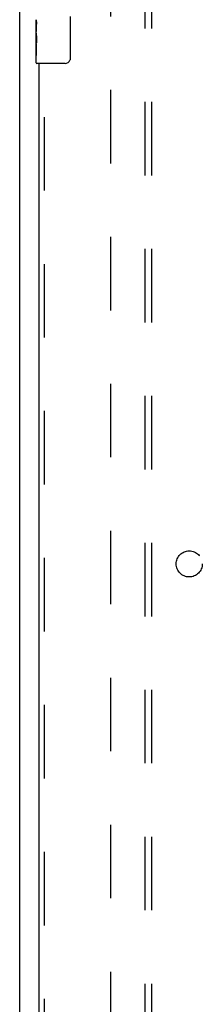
# Model space of a CAD drawing. Header units: inches. Extents: x 0 to 256, y 0 to 166.
# Tile 8 of 30: x 43.54 to 47.04, y 81.14 to 100. Entities that reach past the tile are written whole.
import ezdxf

# ---------------------------------------------------------------- set-up
doc = ezdxf.new("R2010")
doc.units = ezdxf.units.IN
doc.header["$LTSCALE"] = 14.074305
doc.header["$MEASUREMENT"] = 0
doc.linetypes.add('HIDDEN', pattern=[0.2, 0.1, -0.1])
doc.layers.get('0').update_dxf_attribs({"linetype": 'CONTINUOUS'})
for name, color, linetype in [('DEFAULT_2', 8, 'HIDDEN'), ('SECONDARY_OR_LEFT_DOOR_ASSEMBLY', 7, 'CONTINUOUS'), ('SUBPANEL', 7, 'CONTINUOUS')]:
    doc.layers.add(name, color=color, linetype=linetype)

msp = doc.modelspace()

# ---------------------------------------------------------------- linework, layer by layer
at = {"color": 3, "linetype": 'Continuous'}
msp.add_line((43.538, 125.474), (43.538, 53.682), dxfattribs=at)
at = {"layer": 'DEFAULT_2', "color": 8, "linetype": 'HIDDEN'}
msp.add_line((45.288, 55.026), (45.288, 124.13), dxfattribs=at)
at = {"layer": 'SECONDARY_OR_LEFT_DOOR_ASSEMBLY', "color": 7, "linetype": 'Continuous'}
for p, q in [((43.853, 99.743), (43.853, 100)), ((44.508, 100.062), (44.508, 99.262)), ((43.859, 99.945), (43.853, 99.945)), ((43.853, 99.777), (43.86, 99.777)), ((43.86, 99.777), (43.86, 99.913)), ((43.853, 99.177), (43.853, 99.741)), ((43.855, 99.714), (43.853, 99.714)), ((43.853, 99.582), (43.859, 99.582)), ((43.853, 99.546), (43.86, 99.546)), ((43.853, 99.483), (43.86, 99.483)), ((43.86, 99.316), (43.86, 99.546)), ((43.853, 99.316), (43.86, 99.316)), ((44.408, 99.162), (43.868, 99.162))]:
    msp.add_line(p, q, dxfattribs=at)
at = {"layer": 'SECONDARY_OR_LEFT_DOOR_ASSEMBLY', "color": 8, "linetype": 'HIDDEN'}
msp.add_line((44.017, 79.84), (44.017, 99.317), dxfattribs=at)
at = {"layer": 'SECONDARY_OR_LEFT_DOOR_ASSEMBLY', "color": 3, "linetype": 'Continuous'}
msp.add_line((43.913, 79.995), (43.913, 99.162), dxfattribs=at)
at = {"layer": 'SECONDARY_OR_LEFT_DOOR_ASSEMBLY', "color": 7, "linetype": 'Continuous'}
for points in [[(43.853, 100.001), (43.853, 99.997), (43.854, 99.993), (43.854, 99.987), (43.856, 99.974)], [(43.856, 99.974), (43.857, 99.967), (43.858, 99.958), (43.859, 99.95)], [(43.859, 99.95), (43.859, 99.941), (43.86, 99.932), (43.86, 99.923), (43.86, 99.913)], [(43.853, 99.743), (43.854, 99.735), (43.854, 99.726), (43.855, 99.716)], [(43.855, 99.716), (43.858, 99.682), (43.858, 99.67), (43.859, 99.658), (43.86, 99.645), (43.86, 99.633), (43.86, 99.62), (43.86, 99.607), (43.86, 99.594), (43.859, 99.582), (43.858, 99.569), (43.858, 99.557)], [(44.508, 99.262), (44.508, 99.255), (44.507, 99.249), (44.507, 99.243), (44.505, 99.237), (44.504, 99.231), (44.502, 99.226)]]:
    msp.add_lwpolyline(points, dxfattribs=at)
for centre, radius, start, end in [((44.408, 99.262), 0.1, 270, 338.7946), ((43.868, 99.177), 0.015, 180, 270)]:
    msp.add_arc(centre, radius, start, end, dxfattribs=at)
msp.add_ellipse((44.116, 99.578), major_axis=(0.263, 0), ratio=0.432808, start_param=-3.141593, end_param=-2.961605, dxfattribs=at)
at = {"layer": 'SUBPANEL', "color": 8, "linetype": 'HIDDEN'}
for p, q in [((45.945, 57.61), (45.945, 121.547)), ((46.07, 57.61), (46.07, 121.547))]:
    msp.add_line(p, q, dxfattribs=at)
msp.add_circle((46.788, 89.578), 0.25, dxfattribs=at)

doc.saveas('drawing.dxf')
